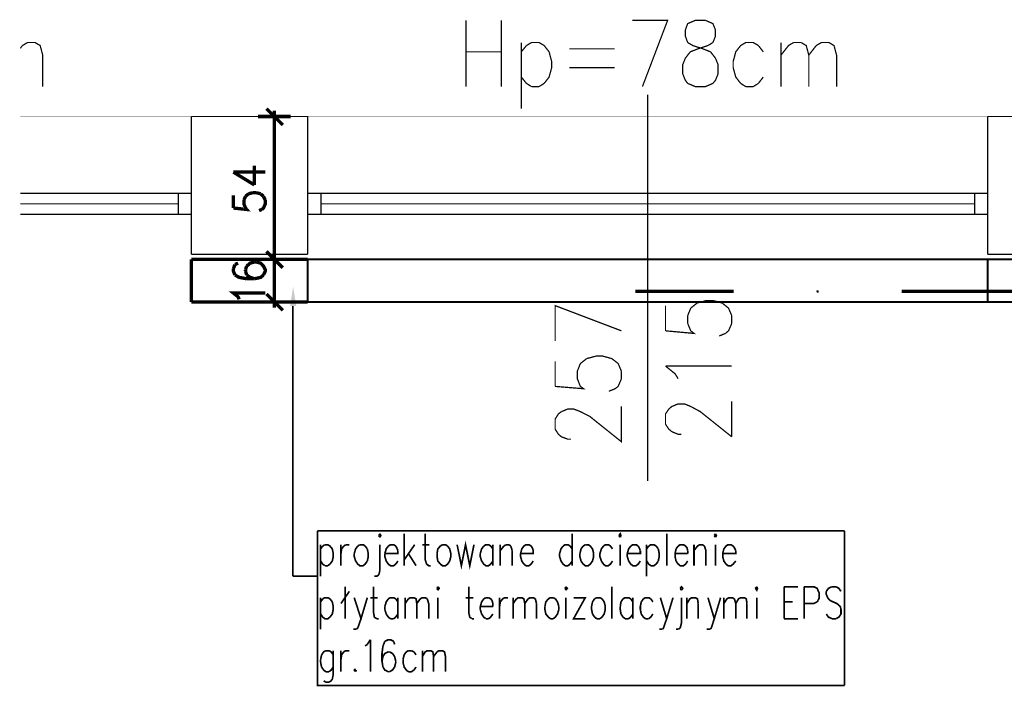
# Model space of a CAD drawing. Header units: millimetres. Extents: x -14047 to 49934, y -21523 to 14989.
# Tile 88 of 256: x -415 to -43, y 6766 to 7017. Entities that reach past the tile are written whole.
import ezdxf

# ---------------------------------------------------------------- set-up
doc = ezdxf.new("R2010")
doc.units = ezdxf.units.MM
doc.layers.add('H', color=7, linetype='Continuous')
doc.layers.add('P', color=7, linetype='Continuous')

msp = doc.modelspace()

# ---------------------------------------------------------------- hatches: boundary and pattern name
at = {"layer": 'H', "linetype": 'Continuous'}
for points in [[(-312.805, 6909.283), (-311.66, 6916.602), (-310.426, 6909.283)], [(-113.602, 6914.308), (-113.957, 6914.838), (-113.777, 6915.277), (-113.247, 6915.277), (-112.987, 6914.838), (-113.072, 6914.308)]]:
    msp.add_hatch(color=256, dxfattribs=at).paths.add_polyline_path(points)

# ---------------------------------------------------------------- linework, layer by layer
at = {"layer": 'P'}
for points, const_width in [([(-246.319, 7017.219), (-246.319, 6992.172)], 0.475), ([(-233.001, 7017.219), (-233.001, 6992.172)], 0.475), ([(-179.653, 6992.172), (-170.13, 7017.219), (-183.443, 7017.219)], 0.475), ([(-159.636, 7017.219), (-162.546, 7015.984), (-163.425, 7013.604), (-163.425, 7011.22), (-162.546, 7008.84)], 0.475), ([(-155.841, 7017.219), (-159.636, 7017.219)], 0.475), ([(-152.052, 7013.604), (-153.022, 7015.984), (-155.841, 7017.219)], 0.475), ([(-153.022, 7008.84), (-152.052, 7011.22)], 0.475), ([(-152.052, 7011.22), (-152.052, 7013.604)], 0.475), ([(-414.747, 7006.635), (-413.952, 7007.695)], 0.475), ([(-413.952, 7007.695), (-412.012, 7008.84), (-409.192, 7008.84), (-407.253, 7007.695), (-406.278, 7004.081)], 0.475), ([(-225.417, 7008.84), (-225.417, 6983.883)], 0.475), ([(-225.417, 7005.315), (-223.477, 7007.695)], 0.475), ([(-223.477, 7007.695), (-221.538, 7008.84), (-218.718, 7008.84), (-216.778, 7007.695)], 0.475), ([(-216.778, 7007.695), (-214.924, 7005.315)], 0.475), ([(-207.255, 7006.46), (-190.147, 7006.46)], 0.475), ([(-162.546, 7008.84), (-160.606, 7007.695)], 0.475), ([(-161.576, 7005.315), (-158.661, 7006.46)], 0.475), ([(-160.606, 7007.695), (-156.811, 7006.46)], 0.475), ([(-158.661, 7006.46), (-154.872, 7007.695)], 0.475), ([(-156.811, 7006.46), (-153.902, 7005.315)], 0.475), ([(-154.872, 7007.695), (-153.022, 7008.84)], 0.475), ([(-142.528, 7007.695), (-144.378, 7005.315)], 0.475), ([(-140.589, 7008.84), (-142.528, 7007.695)], 0.475), ([(-137.764, 7008.84), (-140.589, 7008.84)], 0.475), ([(-135.824, 7007.695), (-137.764, 7008.84)], 0.475), ([(-133.974, 7005.315), (-135.824, 7007.695)], 0.475), ([(-127.27, 7008.84), (-127.27, 6992.172)], 0.475), ([(-127.27, 7004.081), (-124.451, 7007.695), (-122.511, 7008.84)], 0.475), ([(-122.511, 7008.84), (-119.686, 7008.84)], 0.475), ([(-119.686, 7008.84), (-117.747, 7007.695), (-116.777, 7004.081), (-116.777, 6992.172)], 0.475), ([(-116.777, 7004.081), (-113.957, 7007.695), (-112.017, 7008.84)], 0.475), ([(-112.017, 7008.84), (-109.193, 7008.84)], 0.475), ([(-109.193, 7008.84), (-107.253, 7007.695), (-106.283, 7004.081), (-106.283, 6992.172)], 0.475), ([(-406.278, 7004.081), (-406.278, 6992.172)], 0.475), ([(-246.319, 7005.315), (-233.001, 7005.315)], 0.475), ([(-214.924, 7005.315), (-213.954, 7001.696)], 0.475), ([(-164.395, 7000.551), (-163.425, 7002.931), (-161.576, 7005.315)], 0.475), ([(-153.902, 7005.315), (-152.052, 7002.931), (-151.082, 7000.551)], 0.475), ([(-144.378, 7005.315), (-145.348, 7001.696)], 0.475), ([(-213.954, 7001.696), (-213.954, 6999.316), (-214.924, 6995.792), (-216.778, 6993.407)], 0.475), ([(-207.255, 6999.316), (-190.147, 6999.316)], 0.475), ([(-164.395, 6996.937), (-164.395, 7000.551)], 0.475), ([(-151.082, 7000.551), (-151.082, 6996.937)], 0.475), ([(-145.348, 7001.696), (-145.348, 6999.316), (-144.378, 6995.792), (-142.528, 6993.407)], 0.475), ([(-223.477, 6993.407), (-225.417, 6995.792)], 0.475), ([(-163.425, 6994.557), (-164.395, 6996.937)], 0.475), ([(-151.082, 6996.937), (-152.052, 6994.557)], 0.475), ([(-135.824, 6993.407), (-133.974, 6995.792)], 0.475), ([(-221.538, 6992.172), (-223.477, 6993.407)], 0.475), ([(-218.718, 6992.172), (-221.538, 6992.172)], 0.475), ([(-216.778, 6993.407), (-218.718, 6992.172)], 0.475), ([(-162.546, 6993.407), (-163.425, 6994.557)], 0.475), ([(-153.022, 6993.407), (-155.841, 6992.172), (-159.636, 6992.172), (-162.546, 6993.407)], 0.475), ([(-152.052, 6994.557), (-153.022, 6993.407)], 0.475), ([(-142.528, 6993.407), (-140.589, 6992.172)], 0.475), ([(-140.589, 6992.172), (-137.764, 6992.172)], 0.475), ([(-137.764, 6992.172), (-135.824, 6993.407)], 0.475), ([(-177.624, 6989.178), (-177.624, 6843.232)], 0.475), ([(-315.54, 6977.714), (-321.714, 6983.883)], 1.27), ([(-350.11, 6980.889), (-414.747, 6980.889)], 0.015), ([(-350.11, 6928.861), (-350.11, 6980.889)], 0.475), ([(-350.11, 6980.889), (-306.191, 6980.889), (-306.191, 6928.861)], 0.475), ([(-312.54, 6980.889), (-324.889, 6980.889)], 1.27), ([(-318.715, 6978.684), (-318.715, 6983.093)], 1.27), ([(-318.715, 6979.919), (-318.715, 6927.711)], 1.27), ([(-49.141, 6980.889), (-306.191, 6980.889)], 0.015), ([(-49.141, 6928.861), (-49.141, 6980.889)], 0.475), ([(-49.141, 6980.889), (-4.082, 6980.889), (-4.082, 6928.861)], 0.475), ([(-326.299, 6955.047), (-326.299, 6962.281)], 1.27), ([(-334.237, 6959.901), (-326.299, 6955.047)], 1.27), ([(-334.237, 6959.901), (-322.154, 6959.901)], 1.27), ([(-414.747, 6951.873), (-350.11, 6951.873)], 0.475), ([(-350.11, 6951.873), (-355.045, 6951.873)], 0.475), ([(-355.045, 6951.873), (-355.045, 6943.939)], 0.475), ([(-334.237, 6951.168), (-334.237, 6946.318)], 1.27), ([(-330.268, 6949.318), (-329.648, 6950.728)], 1.27), ([(-329.648, 6950.728), (-328.503, 6951.698)], 1.27), ([(-328.503, 6951.698), (-326.828, 6952.138)], 1.27), ([(-326.828, 6952.138), (-325.684, 6952.138)], 1.27), ([(-325.684, 6952.138), (-323.919, 6951.698)], 1.27), ([(-323.919, 6951.698), (-322.859, 6950.728)], 1.27), ([(-322.859, 6950.728), (-322.154, 6949.318)], 1.27), ([(-306.191, 6951.873), (-49.141, 6951.873)], 0.475), ([(-301.077, 6951.873), (-301.077, 6943.939)], 0.475), ([(-49.141, 6951.873), (-54.08, 6951.873)], 0.475), ([(-54.08, 6951.873), (-54.08, 6943.939)], 0.475), ([(-355.045, 6947.908), (-414.747, 6947.908)], 0.475), ([(-334.237, 6946.318), (-329.208, 6945.788), (-329.648, 6946.318), (-330.268, 6947.908), (-330.268, 6949.318)], 1.27), ([(-322.154, 6949.318), (-322.154, 6947.908), (-322.859, 6946.318), (-323.479, 6945.788)], 1.27), ([(-54.08, 6947.908), (-301.077, 6947.908)], 0.475), ([(-414.747, 6943.939), (-350.11, 6943.939)], 0.475), ([(-323.479, 6945.788), (-324.534, 6945.348)], 1.27), ([(-306.191, 6943.939), (-49.141, 6943.939)], 0.475), ([(-414.747, 6928.861), (-350.11, 6928.861)], 0.015), ([(-306.191, 6928.861), (-350.11, 6928.861)], 0.475), ([(-315.54, 6923.746), (-321.714, 6929.916)], 1.27), ([(-321.714, 6929.916), (-315.54, 6923.746)], 1.27), ([(-318.715, 6924.716), (-318.715, 6929.126)], 1.27), ([(-318.715, 6929.126), (-318.715, 6924.716)], 1.27), ([(-306.191, 6928.861), (-49.141, 6928.861)], 0.015), ([(-4.082, 6928.861), (-49.141, 6928.861)], 0.475), ([(-350.11, 6910.868), (-350.11, 6926.921)], 1.27), ([(-350.11, 6926.921), (-306.191, 6926.921)], 1.27), ([(-350.11, 6926.921), (-350.11, 6910.868)], 0.795), ([(-333.618, 6924.981), (-334.237, 6923.391)], 1.27), ([(-332.473, 6925.506), (-333.618, 6924.981)], 1.27), ([(-329.208, 6924.361), (-329.648, 6922.951)], 1.27), ([(-326.299, 6925.951), (-327.888, 6925.506), (-329.208, 6924.361)], 1.27), ([(-325.684, 6925.951), (-326.299, 6925.951)], 1.27), ([(-322.859, 6921.012), (-322.154, 6922.512), (-322.154, 6922.951), (-322.859, 6924.361), (-323.919, 6925.506), (-325.684, 6925.951)], 1.27), ([(-312.54, 6926.921), (-324.889, 6926.921)], 1.27), ([(-324.889, 6926.921), (-312.54, 6926.921)], 1.27), ([(-318.715, 6925.951), (-318.715, 6911.663)], 1.27), ([(-306.191, 6926.921), (-306.191, 6910.868)], 0.795), ([(-306.191, 6926.921), (-49.141, 6926.921)], 0.795), ([(-49.141, 6926.921), (-49.141, 6910.868)], 0.795), ([(-49.141, 6926.921), (-4.082, 6926.921)], 0.795), ([(-334.237, 6923.391), (-334.237, 6922.512), (-333.618, 6921.012)], 1.27), ([(-333.618, 6921.012), (-332.033, 6920.127), (-329.208, 6919.602)], 1.27), ([(-329.648, 6922.951), (-329.648, 6922.512)], 1.27), ([(-329.648, 6922.512), (-329.208, 6921.012)], 1.27), ([(-329.208, 6921.012), (-327.888, 6920.127), (-326.299, 6919.602)], 1.27), ([(-326.299, 6919.602), (-323.919, 6920.127), (-322.859, 6921.012)], 1.27), ([(-329.208, 6919.602), (-326.299, 6919.602)], 1.27), ([(-332.033, 6911.838), (-332.473, 6912.808), (-334.237, 6914.223), (-322.154, 6914.223)], 1.27), ([(-321.714, 6913.868), (-315.54, 6907.694)], 1.27), ([(-318.715, 6913.073), (-318.715, 6908.663)], 1.27), ([(-145.173, 6914.838), (-182.383, 6914.838)], 1.27), ([(-18.19, 6914.838), (-81.681, 6914.838)], 1.27), ([(-306.191, 6910.868), (-350.11, 6910.868)], 1.27), ([(-324.889, 6910.868), (-312.54, 6910.868)], 1.27), ([(-306.191, 6910.868), (-49.141, 6910.868)], 0.795), ([(-187.587, 6899.935), (-212.629, 6909.458), (-212.629, 6896.145)], 0.475), ([(-161.396, 6908.488), (-159.016, 6910.428)], 0.475), ([(-159.016, 6910.428), (-155.402, 6911.398)], 0.475), ([(-155.402, 6911.398), (-153.022, 6911.398), (-149.492, 6910.428), (-147.113, 6908.488), (-145.878, 6905.669)], 0.475), ([(-4.082, 6910.868), (-49.141, 6910.868)], 0.795), ([(-311.75, 6909.283), (-311.75, 6807.257)], 0.635), ([(-170.919, 6909.458), (-170.919, 6899.935)], 0.475), ([(-162.546, 6905.669), (-161.396, 6908.488)], 0.475), ([(-170.919, 6899.935), (-160.161, 6898.965), (-161.396, 6899.935), (-162.546, 6902.759)], 0.475), ([(-162.546, 6902.759), (-162.546, 6905.669)], 0.475), ([(-145.878, 6902.759), (-147.113, 6899.935)], 0.475), ([(-145.878, 6905.669), (-145.878, 6902.759)], 0.475), ([(-148.257, 6898.965), (-150.637, 6897.995)], 0.475), ([(-147.113, 6899.935), (-148.257, 6898.965)], 0.475), ([(-212.629, 6888.471), (-212.629, 6878.947)], 0.475), ([(-212.629, 6878.947), (-201.875, 6878.068), (-203.105, 6878.947), (-204.255, 6881.857), (-204.255, 6884.682), (-203.105, 6887.591)], 0.475), ([(-203.105, 6887.591), (-200.725, 6889.441)], 0.475), ([(-200.725, 6889.441), (-197.111, 6890.411), (-194.731, 6890.411)], 0.475), ([(-194.731, 6890.411), (-191.202, 6889.441), (-188.822, 6887.591), (-187.587, 6884.682)], 0.475), ([(-187.587, 6884.682), (-187.587, 6881.857)], 0.475), ([(-166.16, 6881.857), (-167.305, 6883.712), (-170.919, 6886.621)], 0.475), ([(-170.919, 6886.621), (-145.878, 6886.621)], 0.475), ([(-187.587, 6881.857), (-188.822, 6878.947)], 0.475), ([(-189.967, 6878.068), (-192.352, 6877.098)], 0.475), ([(-188.822, 6878.947), (-189.967, 6878.068)], 0.475), ([(-168.54, 6871.363), (-166.16, 6872.333), (-163.78, 6872.333), (-161.396, 6871.363), (-157.781, 6869.424), (-145.878, 6859.9)], 0.475), ([(-145.878, 6859.9), (-145.878, 6873.303)], 0.475), ([(-210.249, 6859.9), (-211.399, 6860.87), (-212.629, 6862.81), (-212.629, 6866.604), (-211.399, 6868.544), (-210.249, 6869.424)], 0.475), ([(-210.249, 6869.424), (-207.869, 6870.394), (-205.575, 6870.394), (-203.105, 6869.424), (-199.491, 6867.574), (-187.587, 6858.05), (-187.587, 6871.363)], 0.475), ([(-168.54, 6861.84), (-169.685, 6862.81), (-170.919, 6864.664), (-170.919, 6868.544), (-169.685, 6870.394), (-168.54, 6871.363)], 0.475), ([(-166.16, 6860.87), (-168.54, 6861.84)], 0.475), ([(-206.635, 6859.02), (-207.869, 6859.02), (-210.249, 6859.9)], 0.475), ([(-164.925, 6860.87), (-166.16, 6860.87)], 0.475), ([(-302.492, 6824.365), (-103.284, 6824.365)], 0.635), ([(-103.284, 6765.988), (-302.492, 6765.988), (-302.492, 6824.365)], 0.635), ([(-103.284, 6824.365), (-103.284, 6765.988)], 0.635), ([(-278.855, 6823.305), (-279.295, 6822.6)], 0.635), ([(-279.295, 6822.6), (-278.855, 6821.98)], 0.635), ([(-278.855, 6821.98), (-278.505, 6822.6), (-278.855, 6823.305)], 0.635), ([(-269.686, 6811.221), (-269.686, 6823.305)], 0.635), ([(-261.747, 6823.305), (-261.747, 6813.426), (-261.222, 6811.841), (-260.427, 6811.221), (-259.632, 6811.221)], 0.635), ([(-249.669, 6819.16), (-248.079, 6811.221), (-246.494, 6819.16), (-244.904, 6811.221), (-243.32, 6819.16)], 0.635), ([(-206.195, 6823.305), (-206.195, 6811.221)], 0.635), ([(-188.027, 6821.98), (-187.762, 6822.6), (-188.027, 6823.305), (-188.557, 6822.6)], 0.635), ([(-188.557, 6822.6), (-188.027, 6821.98)], 0.635), ([(-170.479, 6811.221), (-170.479, 6823.305)], 0.635), ([(-152.052, 6823.305), (-152.492, 6822.6)], 0.635), ([(-152.492, 6822.6), (-152.052, 6821.98)], 0.635), ([(-152.052, 6821.98), (-151.697, 6822.6), (-152.052, 6823.305)], 0.635), ([(-301.257, 6819.16), (-301.257, 6807.257)], 0.635), ([(-301.257, 6817.571), (-300.462, 6818.63)], 0.635), ([(-300.462, 6818.63), (-299.667, 6819.16)], 0.635), ([(-299.667, 6819.16), (-298.522, 6819.16)], 0.635), ([(-298.522, 6819.16), (-297.727, 6818.63), (-296.847, 6817.571), (-296.493, 6815.811), (-296.493, 6814.661), (-296.847, 6812.986), (-297.727, 6811.841)], 0.635), ([(-293.583, 6811.221), (-293.583, 6819.16)], 0.635), ([(-293.583, 6815.811), (-293.318, 6817.571)], 0.635), ([(-293.318, 6817.571), (-292.523, 6818.63)], 0.635), ([(-292.523, 6818.63), (-291.733, 6819.16)], 0.635), ([(-291.733, 6819.16), (-290.408, 6819.16)], 0.635), ([(-287.234, 6818.63), (-288.029, 6817.571), (-288.559, 6815.811)], 0.635), ([(-286.439, 6819.16), (-287.234, 6818.63)], 0.635), ([(-284.414, 6818.63), (-285.204, 6819.16), (-286.439, 6819.16)], 0.635), ([(-283.619, 6817.571), (-284.414, 6818.63)], 0.635), ([(-283.619, 6812.986), (-283.264, 6814.661), (-283.264, 6815.811), (-283.619, 6817.571)], 0.635), ([(-278.855, 6819.16), (-278.855, 6809.462)], 0.635), ([(-275.68, 6818.63), (-276.475, 6817.571), (-277.005, 6815.811)], 0.635), ([(-277.005, 6815.811), (-272.066, 6815.811), (-272.066, 6816.956)], 0.635), ([(-272.861, 6818.63), (-273.656, 6819.16), (-274.89, 6819.16), (-275.68, 6818.63)], 0.635), ([(-272.066, 6816.956), (-272.506, 6818.016), (-272.861, 6818.63)], 0.635), ([(-265.717, 6819.16), (-269.686, 6813.426)], 0.635), ([(-262.807, 6819.16), (-260.162, 6819.16)], 0.635), ([(-255.223, 6819.16), (-256.018, 6818.63), (-256.988, 6817.571), (-257.253, 6815.811)], 0.635), ([(-256.018, 6811.841), (-255.223, 6811.221), (-254.078, 6811.221), (-253.283, 6811.841), (-252.488, 6812.986), (-252.049, 6814.661), (-252.049, 6815.811), (-252.488, 6817.571), (-253.283, 6818.63)], 0.635), ([(-253.283, 6818.63), (-254.078, 6819.16), (-255.223, 6819.16)], 0.635), ([(-239.615, 6818.63), (-240.41, 6817.571), (-240.94, 6815.811)], 0.635), ([(-236.971, 6818.63), (-237.765, 6819.16), (-238.82, 6819.16), (-239.615, 6818.63)], 0.635), ([(-236.176, 6817.571), (-236.971, 6818.63)], 0.635), ([(-236.176, 6819.16), (-236.176, 6811.221)], 0.635), ([(-233.356, 6811.221), (-233.356, 6819.16)], 0.635), ([(-233.356, 6816.956), (-232.031, 6818.63)], 0.635), ([(-232.031, 6818.63), (-231.236, 6819.16)], 0.635), ([(-231.236, 6819.16), (-230.091, 6819.16)], 0.635), ([(-230.091, 6819.16), (-229.387, 6818.63)], 0.635), ([(-229.387, 6818.63), (-228.857, 6816.956)], 0.635), ([(-228.857, 6816.956), (-228.857, 6811.221)], 0.635), ([(-225.682, 6815.811), (-220.923, 6815.811), (-220.923, 6816.956), (-221.273, 6818.016), (-221.713, 6818.63), (-222.507, 6819.16), (-223.652, 6819.16), (-224.447, 6818.63)], 0.635), ([(-224.447, 6818.63), (-225.242, 6817.571), (-225.682, 6815.811), (-225.682, 6814.661), (-225.242, 6812.986), (-224.447, 6811.841), (-223.652, 6811.221), (-222.507, 6811.221), (-221.713, 6811.841), (-220.923, 6812.986)], 0.635), ([(-209.634, 6818.63), (-210.429, 6817.571), (-210.954, 6815.811)], 0.635), ([(-206.99, 6818.63), (-207.779, 6819.16), (-208.839, 6819.16), (-209.634, 6818.63)], 0.635), ([(-206.195, 6817.571), (-206.99, 6818.63)], 0.635), ([(-202.05, 6818.63), (-202.845, 6817.571), (-203.285, 6815.811)], 0.635), ([(-201.255, 6819.16), (-202.05, 6818.63)], 0.635), ([(-199.316, 6818.63), (-200.111, 6819.16), (-201.255, 6819.16)], 0.635), ([(-198.081, 6815.811), (-198.521, 6817.571), (-199.316, 6818.63)], 0.635), ([(-194.376, 6818.63), (-195.171, 6817.571), (-195.701, 6815.811), (-195.701, 6814.661), (-195.171, 6812.986), (-194.376, 6811.841), (-193.671, 6811.221), (-192.527, 6811.221), (-191.732, 6811.841), (-190.937, 6812.986)], 0.635), ([(-191.732, 6818.63), (-192.527, 6819.16), (-193.671, 6819.16), (-194.376, 6818.63)], 0.635), ([(-190.937, 6817.571), (-191.732, 6818.63)], 0.635), ([(-188.027, 6819.16), (-188.027, 6811.221)], 0.635), ([(-184.058, 6818.63), (-184.853, 6817.571), (-185.382, 6815.811)], 0.635), ([(-185.382, 6815.811), (-180.443, 6815.811), (-180.443, 6816.956)], 0.635), ([(-181.238, 6818.63), (-182.033, 6819.16), (-183.268, 6819.16), (-184.058, 6818.63)], 0.635), ([(-180.443, 6816.956), (-180.883, 6818.016), (-181.238, 6818.63)], 0.635), ([(-178.063, 6819.16), (-178.063, 6807.257)], 0.635), ([(-178.063, 6817.571), (-177.269, 6818.63)], 0.635), ([(-177.269, 6818.63), (-176.479, 6819.16), (-175.329, 6819.16), (-174.449, 6818.63)], 0.635), ([(-174.449, 6818.63), (-173.654, 6817.571)], 0.635), ([(-173.654, 6817.571), (-173.304, 6815.811), (-173.304, 6814.661), (-173.654, 6812.986)], 0.635), ([(-166.955, 6817.571), (-167.305, 6815.811), (-167.305, 6814.661), (-166.955, 6812.986)], 0.635), ([(-166.16, 6818.63), (-166.955, 6817.571)], 0.635), ([(-162.546, 6816.956), (-162.811, 6818.016), (-163.335, 6818.63), (-164.13, 6819.16), (-165.365, 6819.16), (-166.16, 6818.63)], 0.635), ([(-162.546, 6815.811), (-162.546, 6816.956)], 0.635), ([(-160.161, 6811.221), (-160.161, 6819.16)], 0.635), ([(-160.161, 6816.956), (-158.841, 6818.63)], 0.635), ([(-158.841, 6818.63), (-158.046, 6819.16), (-156.986, 6819.16), (-156.196, 6818.63)], 0.635), ([(-156.196, 6818.63), (-155.666, 6816.956), (-155.666, 6811.221)], 0.635), ([(-152.052, 6819.16), (-152.052, 6811.221)], 0.635), ([(-148.082, 6818.63), (-148.877, 6817.571), (-149.317, 6815.811), (-149.317, 6814.661), (-148.877, 6812.986), (-148.082, 6811.841), (-147.288, 6811.221), (-146.143, 6811.221), (-145.348, 6811.841)], 0.635), ([(-149.317, 6815.811), (-144.378, 6815.811), (-144.378, 6816.956)], 0.635), ([(-144.908, 6818.016), (-145.348, 6818.63), (-146.143, 6819.16), (-147.288, 6819.16), (-148.082, 6818.63)], 0.635), ([(-144.378, 6816.956), (-144.908, 6818.016)], 0.635), ([(-299.667, 6811.221), (-300.462, 6811.841), (-301.257, 6812.986)], 0.635), ([(-288.559, 6815.811), (-288.559, 6814.661)], 0.635), ([(-288.559, 6814.661), (-288.029, 6812.986), (-287.234, 6811.841), (-286.439, 6811.221), (-285.204, 6811.221), (-284.414, 6811.841), (-283.619, 6812.986)], 0.635), ([(-277.005, 6815.811), (-277.005, 6814.661)], 0.635), ([(-277.005, 6814.661), (-276.475, 6812.986), (-275.68, 6811.841), (-274.89, 6811.221), (-273.656, 6811.221), (-272.861, 6811.841), (-272.066, 6812.986)], 0.635), ([(-268.096, 6815.811), (-265.187, 6811.221)], 0.635), ([(-257.253, 6815.811), (-257.253, 6814.661)], 0.635), ([(-257.253, 6814.661), (-256.988, 6812.986), (-256.018, 6811.841)], 0.635), ([(-240.94, 6815.811), (-240.94, 6814.661)], 0.635), ([(-240.94, 6814.661), (-240.41, 6812.986), (-239.615, 6811.841), (-238.82, 6811.221), (-237.765, 6811.221), (-236.971, 6811.841), (-236.176, 6812.986)], 0.635), ([(-210.954, 6815.811), (-210.954, 6814.661)], 0.635), ([(-210.954, 6814.661), (-210.429, 6812.986), (-209.634, 6811.841), (-208.839, 6811.221), (-207.779, 6811.221), (-206.99, 6811.841), (-206.195, 6812.986)], 0.635), ([(-203.285, 6815.811), (-203.285, 6814.661)], 0.635), ([(-203.285, 6814.661), (-202.845, 6812.986), (-202.05, 6811.841), (-201.255, 6811.221), (-200.111, 6811.221), (-199.316, 6811.841), (-198.521, 6812.986), (-198.081, 6814.661)], 0.635), ([(-198.081, 6814.661), (-198.081, 6815.811)], 0.635), ([(-185.382, 6815.811), (-185.382, 6814.661)], 0.635), ([(-185.382, 6814.661), (-184.853, 6812.986), (-184.058, 6811.841), (-183.268, 6811.221), (-182.033, 6811.221), (-181.238, 6811.841), (-180.443, 6812.986)], 0.635), ([(-176.479, 6811.221), (-177.269, 6811.841), (-178.063, 6812.986)], 0.635), ([(-173.654, 6812.986), (-174.449, 6811.841)], 0.635), ([(-167.305, 6815.811), (-162.546, 6815.811)], 0.635), ([(-166.955, 6812.986), (-166.16, 6811.841), (-165.365, 6811.221), (-164.13, 6811.221), (-163.335, 6811.841), (-162.546, 6812.986)], 0.635), ([(-145.348, 6811.841), (-144.378, 6812.986)], 0.635), ([(-298.522, 6811.221), (-299.667, 6811.221)], 0.635), ([(-297.727, 6811.841), (-298.522, 6811.221)], 0.635), ([(-278.855, 6809.462), (-279.295, 6807.697)], 0.635), ([(-174.449, 6811.841), (-175.329, 6811.221), (-176.479, 6811.221)], 0.635), ([(-311.75, 6807.257), (-302.492, 6807.257)], 0.635), ([(-279.295, 6807.697), (-280.09, 6807.257), (-280.975, 6807.257)], 0.635), ([(-293.583, 6796.938), (-290.408, 6801.523)], 0.635), ([(-291.993, 6803.288), (-291.993, 6791.204)], 0.635), ([(-281.24, 6803.288), (-281.24, 6793.409), (-280.975, 6791.824), (-280.09, 6791.204)], 0.635), ([(-256.988, 6803.288), (-257.253, 6802.668)], 0.635), ([(-257.253, 6802.668), (-256.988, 6801.963)], 0.635), ([(-256.988, 6801.963), (-256.458, 6802.668), (-256.988, 6803.288)], 0.635), ([(-245.259, 6803.288), (-245.259, 6793.409)], 0.635), ([(-208.574, 6803.288), (-208.839, 6802.668)], 0.635), ([(-208.839, 6802.668), (-208.574, 6801.963)], 0.635), ([(-208.574, 6801.963), (-208.044, 6802.668), (-208.574, 6803.288)], 0.635), ([(-191.202, 6791.204), (-191.202, 6803.288)], 0.635), ([(-164.925, 6801.963), (-164.395, 6802.668), (-164.925, 6803.288), (-165.365, 6802.668)], 0.635), ([(-165.365, 6802.668), (-164.925, 6801.963)], 0.635), ([(-136.969, 6802.668), (-136.439, 6801.963), (-136.179, 6802.668), (-136.439, 6803.288)], 0.635), ([(-136.439, 6803.288), (-136.969, 6802.668)], 0.635), ([(-126.125, 6791.204), (-126.125, 6803.288)], 0.635), ([(-126.125, 6803.288), (-120.921, 6803.288)], 0.635), ([(-118.541, 6791.204), (-118.541, 6803.288)], 0.635), ([(-118.541, 6803.288), (-114.927, 6803.288), (-113.602, 6802.668), (-113.337, 6801.963), (-112.807, 6800.908), (-112.807, 6799.143), (-113.337, 6797.998)], 0.635), ([(-108.048, 6803.288), (-109.368, 6802.668), (-110.163, 6801.523)], 0.635), ([(-110.163, 6801.523), (-110.163, 6800.378), (-109.633, 6799.143), (-109.368, 6798.703)], 0.635), ([(-106.458, 6803.288), (-108.048, 6803.288)], 0.635), ([(-104.608, 6801.523), (-105.403, 6802.668), (-106.458, 6803.288)], 0.635), ([(-301.257, 6799.143), (-301.257, 6787.24)], 0.635), ([(-301.257, 6797.553), (-300.462, 6798.703)], 0.635), ([(-300.462, 6798.703), (-299.667, 6799.143), (-298.522, 6799.143), (-297.727, 6798.703), (-296.847, 6797.553), (-296.493, 6795.794), (-296.493, 6794.734), (-296.847, 6792.969), (-297.727, 6791.824)], 0.635), ([(-288.559, 6799.143), (-285.999, 6791.204), (-283.619, 6799.143)], 0.635), ([(-282.469, 6799.143), (-279.65, 6799.143)], 0.635), ([(-275.68, 6798.703), (-276.475, 6797.553), (-277.005, 6795.794)], 0.635), ([(-272.861, 6798.703), (-273.656, 6799.143), (-274.89, 6799.143), (-275.68, 6798.703)], 0.635), ([(-272.066, 6797.553), (-272.861, 6798.703)], 0.635), ([(-272.066, 6799.143), (-272.066, 6791.204)], 0.635), ([(-269.331, 6791.204), (-269.331, 6799.143)], 0.635), ([(-269.331, 6796.938), (-268.096, 6798.703)], 0.635), ([(-268.096, 6798.703), (-267.306, 6799.143), (-265.982, 6799.143), (-265.187, 6798.703), (-264.922, 6796.938), (-264.922, 6791.204)], 0.635), ([(-264.922, 6796.938), (-263.602, 6798.703)], 0.635), ([(-263.602, 6798.703), (-262.807, 6799.143), (-261.747, 6799.143), (-260.957, 6798.703)], 0.635), ([(-260.957, 6798.703), (-260.427, 6796.938), (-260.427, 6791.204)], 0.635), ([(-256.988, 6799.143), (-256.988, 6791.204)], 0.635), ([(-246.494, 6799.143), (-243.585, 6799.143)], 0.635), ([(-239.615, 6798.703), (-240.41, 6797.553), (-240.94, 6795.794)], 0.635), ([(-238.82, 6799.143), (-239.615, 6798.703)], 0.635), ([(-237.765, 6799.143), (-238.82, 6799.143)], 0.635), ([(-236.176, 6795.794), (-236.176, 6796.938), (-236.441, 6797.998), (-236.971, 6798.703), (-237.765, 6799.143)], 0.635), ([(-233.621, 6791.204), (-233.621, 6799.143)], 0.635), ([(-233.356, 6797.553), (-232.471, 6798.703)], 0.635), ([(-232.471, 6798.703), (-231.676, 6799.143), (-230.446, 6799.143)], 0.635), ([(-228.502, 6791.204), (-228.502, 6799.143)], 0.635), ([(-228.502, 6796.938), (-227.272, 6798.703)], 0.635), ([(-227.272, 6798.703), (-226.477, 6799.143), (-225.242, 6799.143), (-224.447, 6798.703), (-224.097, 6796.938)], 0.635), ([(-224.097, 6796.938), (-222.862, 6798.703)], 0.635), ([(-222.862, 6798.703), (-222.068, 6799.143), (-220.923, 6799.143), (-220.128, 6798.703)], 0.635), ([(-220.128, 6798.703), (-219.688, 6796.938)], 0.635), ([(-214.394, 6799.143), (-215.188, 6798.703), (-216.158, 6797.553), (-216.513, 6795.794)], 0.635), ([(-213.339, 6799.143), (-214.394, 6799.143)], 0.635), ([(-212.544, 6798.703), (-213.339, 6799.143)], 0.635), ([(-211.219, 6795.794), (-211.749, 6797.553), (-212.544, 6798.703)], 0.635), ([(-208.574, 6799.143), (-208.574, 6791.204)], 0.635), ([(-205.665, 6799.143), (-201.255, 6799.143), (-205.665, 6791.204), (-201.255, 6791.204)], 0.635), ([(-197.731, 6798.703), (-198.521, 6797.553)], 0.635), ([(-196.936, 6799.143), (-197.731, 6798.703)], 0.635), ([(-194.906, 6798.703), (-195.701, 6799.143), (-196.936, 6799.143)], 0.635), ([(-193.671, 6795.794), (-194.111, 6797.553), (-194.906, 6798.703)], 0.635), ([(-186.972, 6798.703), (-187.762, 6797.553)], 0.635), ([(-184.058, 6798.703), (-184.853, 6799.143), (-186.177, 6799.143), (-186.972, 6798.703)], 0.635), ([(-183.268, 6797.553), (-184.058, 6798.703)], 0.635), ([(-183.268, 6799.143), (-183.268, 6791.204)], 0.635), ([(-179.298, 6798.703), (-180.093, 6797.553)], 0.635), ([(-176.479, 6798.703), (-177.269, 6799.143), (-178.503, 6799.143), (-179.298, 6798.703)], 0.635), ([(-175.684, 6797.553), (-176.479, 6798.703)], 0.635), ([(-172.859, 6799.143), (-170.479, 6791.204), (-168.1, 6799.143)], 0.635), ([(-164.925, 6799.143), (-164.925, 6789.444), (-165.365, 6787.68)], 0.635), ([(-162.811, 6791.204), (-162.811, 6799.143)], 0.635), ([(-162.811, 6796.938), (-161.751, 6798.703), (-160.956, 6799.143), (-159.636, 6799.143), (-158.841, 6798.703), (-158.576, 6796.938)], 0.635), ([(-154.872, 6799.143), (-152.492, 6791.204), (-150.112, 6799.143)], 0.635), ([(-148.877, 6791.204), (-148.877, 6799.143)], 0.635), ([(-148.877, 6796.938), (-147.728, 6798.703), (-146.938, 6799.143), (-145.703, 6799.143), (-144.908, 6798.703)], 0.635), ([(-144.908, 6798.703), (-144.378, 6796.938)], 0.635), ([(-144.378, 6796.938), (-143.318, 6798.703), (-142.528, 6799.143), (-141.203, 6799.143), (-140.409, 6798.703), (-140.144, 6796.938)], 0.635), ([(-136.439, 6799.143), (-136.439, 6791.204)], 0.635), ([(-113.337, 6797.998), (-113.602, 6797.553)], 0.635), ([(-109.368, 6798.703), (-108.578, 6797.998), (-106.193, 6796.938), (-105.403, 6796.318)], 0.635), ([(-277.005, 6795.794), (-277.005, 6794.734)], 0.635), ([(-277.005, 6794.734), (-276.475, 6792.969), (-275.68, 6791.824), (-274.89, 6791.204)], 0.635), ([(-240.94, 6795.794), (-236.176, 6795.794)], 0.635), ([(-240.94, 6795.794), (-240.94, 6794.734)], 0.635), ([(-240.94, 6794.734), (-240.41, 6792.969), (-239.615, 6791.824), (-238.82, 6791.204)], 0.635), ([(-233.621, 6795.794), (-233.356, 6797.553)], 0.635), ([(-224.097, 6796.938), (-224.097, 6791.204)], 0.635), ([(-219.688, 6796.938), (-219.688, 6791.204)], 0.635), ([(-216.513, 6795.794), (-216.513, 6794.734)], 0.635), ([(-216.513, 6794.734), (-216.158, 6792.969), (-215.188, 6791.824)], 0.635), ([(-213.339, 6791.204), (-212.544, 6791.824), (-211.749, 6792.969), (-211.219, 6794.734)], 0.635), ([(-211.219, 6794.734), (-211.219, 6795.794)], 0.635), ([(-198.521, 6797.553), (-198.876, 6795.794), (-198.876, 6794.734), (-198.521, 6792.969)], 0.635), ([(-195.701, 6791.204), (-194.906, 6791.824), (-194.111, 6792.969), (-193.671, 6794.734)], 0.635), ([(-193.671, 6794.734), (-193.671, 6795.794)], 0.635), ([(-187.762, 6797.553), (-188.027, 6795.794)], 0.635), ([(-188.027, 6795.794), (-188.027, 6794.734)], 0.635), ([(-188.027, 6794.734), (-187.762, 6792.969)], 0.635), ([(-180.093, 6797.553), (-180.443, 6795.794), (-180.443, 6794.734), (-180.093, 6792.969)], 0.635), ([(-158.576, 6796.938), (-158.576, 6791.204)], 0.635), ([(-144.378, 6796.938), (-144.378, 6791.204)], 0.635), ([(-140.144, 6796.938), (-140.144, 6791.204)], 0.635), ([(-126.125, 6797.553), (-122.861, 6797.553)], 0.635), ([(-113.602, 6797.553), (-114.927, 6796.938), (-118.541, 6796.938)], 0.635), ([(-104.608, 6794.734), (-104.608, 6792.969), (-105.403, 6791.824), (-106.458, 6791.204)], 0.635), ([(-105.403, 6796.318), (-104.873, 6795.794), (-104.608, 6794.734)], 0.635), ([(-297.727, 6791.824), (-298.522, 6791.204), (-299.667, 6791.204), (-300.462, 6791.824), (-301.257, 6792.969)], 0.635), ([(-285.999, 6791.204), (-287.234, 6787.68), (-287.764, 6787.24)], 0.635), ([(-280.09, 6791.204), (-279.295, 6791.204)], 0.635), ([(-274.89, 6791.204), (-273.656, 6791.204)], 0.635), ([(-273.656, 6791.204), (-272.861, 6791.824), (-272.066, 6792.969)], 0.635), ([(-245.259, 6793.409), (-244.904, 6791.824), (-244.115, 6791.204)], 0.635), ([(-244.115, 6791.204), (-243.32, 6791.204)], 0.635), ([(-238.82, 6791.204), (-237.765, 6791.204)], 0.635), ([(-237.765, 6791.204), (-236.971, 6791.824), (-236.176, 6792.969)], 0.635), ([(-215.188, 6791.824), (-214.394, 6791.204)], 0.635), ([(-214.394, 6791.204), (-213.339, 6791.204)], 0.635), ([(-198.521, 6792.969), (-197.731, 6791.824), (-196.936, 6791.204)], 0.635), ([(-196.936, 6791.204), (-195.701, 6791.204)], 0.635), ([(-187.762, 6792.969), (-186.972, 6791.824), (-186.177, 6791.204)], 0.635), ([(-186.177, 6791.204), (-184.853, 6791.204)], 0.635), ([(-184.853, 6791.204), (-184.058, 6791.824), (-183.268, 6792.969)], 0.635), ([(-180.093, 6792.969), (-179.298, 6791.824), (-178.503, 6791.204)], 0.635), ([(-178.503, 6791.204), (-177.269, 6791.204)], 0.635), ([(-177.269, 6791.204), (-176.479, 6791.824), (-175.684, 6792.969)], 0.635), ([(-170.479, 6791.204), (-171.714, 6787.68), (-172.069, 6787.24)], 0.635), ([(-152.492, 6791.204), (-153.637, 6787.68), (-154.077, 6787.24)], 0.635), ([(-126.125, 6791.204), (-120.921, 6791.204)], 0.635), ([(-108.048, 6791.204), (-109.368, 6791.824), (-110.163, 6792.969)], 0.635), ([(-106.458, 6791.204), (-108.048, 6791.204)], 0.635), ([(-287.764, 6787.24), (-288.909, 6787.24)], 0.635), ([(-172.069, 6787.24), (-173.304, 6787.24)], 0.635), ([(-166.16, 6787.24), (-166.955, 6787.24)], 0.635), ([(-165.365, 6787.68), (-166.16, 6787.24)], 0.635), ([(-154.077, 6787.24), (-155.402, 6787.24)], 0.635), ([(-283.619, 6781.505), (-282.469, 6783.27)], 0.635), ([(-282.469, 6783.27), (-282.469, 6771.187)], 0.635), ([(-273.656, 6782.65), (-274.89, 6783.27), (-275.68, 6783.27), (-277.005, 6782.65)], 0.635), ([(-284.414, 6780.891), (-283.619, 6781.505)], 0.635), ([(-277.71, 6780.891), (-278.065, 6778.066), (-278.065, 6775.156)], 0.635), ([(-277.005, 6782.65), (-277.71, 6780.891)], 0.635), ([(-273.301, 6781.505), (-273.656, 6782.65)], 0.635), ([(-300.902, 6777.536), (-301.257, 6775.776)], 0.635), ([(-301.257, 6775.776), (-301.257, 6774.716)], 0.635), ([(-300.107, 6778.686), (-300.902, 6777.536)], 0.635), ([(-299.317, 6779.126), (-300.107, 6778.686)], 0.635), ([(-298.082, 6779.126), (-299.317, 6779.126)], 0.635), ([(-296.493, 6779.126), (-296.493, 6770.132), (-296.847, 6768.367), (-297.287, 6767.747), (-298.082, 6767.222)], 0.635), ([(-297.287, 6778.686), (-298.082, 6779.126)], 0.635), ([(-296.493, 6777.536), (-297.287, 6778.686)], 0.635), ([(-293.583, 6771.187), (-293.583, 6779.126)], 0.635), ([(-293.583, 6775.776), (-293.318, 6777.536)], 0.635), ([(-293.318, 6777.536), (-292.523, 6778.686)], 0.635), ([(-292.523, 6778.686), (-291.733, 6779.126), (-290.408, 6779.126)], 0.635), ([(-277.71, 6776.921), (-278.065, 6775.156)], 0.635), ([(-275.68, 6778.686), (-277.005, 6778.066), (-277.71, 6776.921)], 0.635), ([(-275.24, 6778.686), (-275.68, 6778.686)], 0.635), ([(-272.861, 6775.156), (-273.301, 6776.921), (-274.096, 6778.066), (-275.24, 6778.686)], 0.635), ([(-268.891, 6778.686), (-269.686, 6777.536), (-270.126, 6775.776)], 0.635), ([(-270.126, 6775.776), (-270.126, 6774.716)], 0.635), ([(-268.096, 6779.126), (-268.891, 6778.686)], 0.635), ([(-266.952, 6779.126), (-268.096, 6779.126)], 0.635), ([(-265.982, 6778.686), (-266.952, 6779.126)], 0.635), ([(-265.187, 6777.536), (-265.982, 6778.686)], 0.635), ([(-262.807, 6771.187), (-262.807, 6779.126)], 0.635), ([(-262.807, 6776.921), (-261.747, 6778.686), (-260.957, 6779.126), (-259.632, 6779.126), (-258.838, 6778.686), (-258.573, 6776.921), (-258.573, 6771.187)], 0.635), ([(-258.573, 6776.921), (-257.253, 6778.686)], 0.635), ([(-257.253, 6778.686), (-256.458, 6779.126), (-255.223, 6779.126), (-254.428, 6778.686), (-254.078, 6776.921), (-254.078, 6771.187)], 0.635), ([(-301.257, 6774.716), (-300.902, 6772.952)], 0.635), ([(-300.902, 6772.952), (-300.107, 6771.807), (-299.317, 6771.187)], 0.635), ([(-298.082, 6771.187), (-297.287, 6771.807), (-296.493, 6772.952)], 0.635), ([(-288.029, 6772.337), (-288.559, 6771.807), (-288.029, 6771.187)], 0.635), ([(-288.029, 6771.187), (-287.764, 6771.807)], 0.635), ([(-278.065, 6775.156), (-277.71, 6772.952)], 0.635), ([(-277.71, 6772.952), (-277.005, 6771.807), (-275.68, 6771.187)], 0.635), ([(-275.24, 6771.187), (-274.096, 6771.807), (-273.301, 6772.952), (-272.861, 6774.716)], 0.635), ([(-272.861, 6774.716), (-272.861, 6775.156)], 0.635), ([(-270.126, 6774.716), (-269.686, 6772.952), (-268.891, 6771.807), (-268.096, 6771.187)], 0.635), ([(-268.096, 6771.187), (-266.952, 6771.187), (-265.982, 6771.807)], 0.635), ([(-265.982, 6771.807), (-265.187, 6772.952)], 0.635), ([(-299.317, 6771.187), (-298.082, 6771.187)], 0.635), ([(-275.68, 6771.187), (-275.24, 6771.187)], 0.635), ([(-299.317, 6767.222), (-300.107, 6767.747)], 0.635), ([(-298.082, 6767.222), (-299.317, 6767.222)], 0.635)]:
    msp.add_lwpolyline(points, dxfattribs=dict(at, const_width=const_width))

doc.saveas('drawing.dxf')
